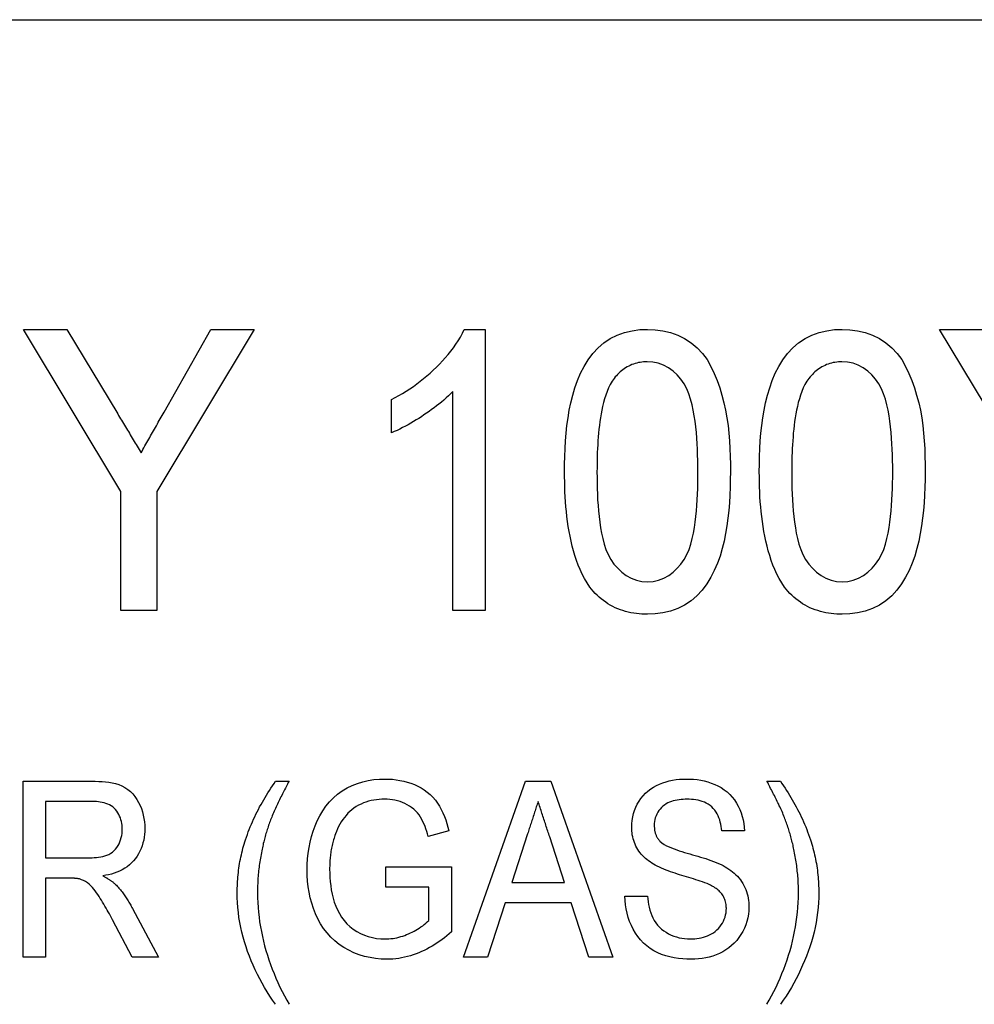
# Model space of a CAD drawing. Header units: millimetres. Extents: x 27 to 3747, y -9 to 417.
# Tile 10 of 14: x 315 to 329, y 372 to 386. Entities that reach past the tile are written whole.
import ezdxf

# ---------------------------------------------------------------- set-up
doc = ezdxf.new("R2010")
doc.units = ezdxf.units.MM
doc.layers.add('DETAIL', color=2, linetype='Continuous')

msp = doc.modelspace()

# ---------------------------------------------------------------- linework, layer by layer
at = {"layer": 'DETAIL'}
for p, q in [((275.17, 386.137), (377.681, 386.137)), ((316.481, 379.426), (315.096, 381.732)), ((315.096, 381.732), (315.713, 381.732)), ((315.713, 381.732), (316.435, 380.531)), ((318.378, 381.732), (316.994, 379.426)), ((317.095, 380.555), (317.761, 381.732)), ((317.761, 381.732), (318.378, 381.732)), ((321.363, 381.732), (321.66, 381.732)), ((321.66, 381.732), (321.66, 377.732)), ((329.507, 379.426), (328.122, 381.732)), ((328.122, 381.732), (328.739, 381.732)), ((321.199, 377.732), (321.199, 380.849)), ((320.327, 380.259), (320.327, 380.732)), ((316.481, 377.732), (316.481, 379.426)), ((316.994, 379.426), (316.994, 377.732)), ((316.994, 377.732), (316.481, 377.732)), ((321.66, 377.732), (321.199, 377.732)), ((315.09, 375.304), (316.068, 375.304)), ((315.09, 372.804), (315.09, 375.304)), ((318.68, 375.304), (318.872, 375.304)), ((321.351, 372.804), (322.234, 375.304)), ((322.234, 375.304), (322.594, 375.304)), ((322.594, 375.304), (323.476, 372.804)), ((325.667, 375.304), (325.859, 375.304)), ((315.41, 375.016), (315.41, 374.214)), ((316.08, 375.016), (315.41, 375.016)), ((321.143, 374.6), (320.849, 374.518)), ((322.263, 374.556), (322.038, 373.862)), ((325.346, 374.599), (325.026, 374.599)), ((322.79, 373.862), (322.578, 374.512)), ((315.41, 374.214), (316.012, 374.214)), ((320.25, 374.086), (321.18, 374.086)), ((320.25, 373.798), (320.25, 374.086)), ((321.18, 374.086), (321.18, 373.161)), ((315.735, 373.926), (315.41, 373.926)), ((315.41, 373.926), (315.41, 372.804)), ((322.038, 373.862), (322.79, 373.862)), ((320.859, 373.798), (320.25, 373.798)), ((320.859, 373.324), (320.859, 373.798)), ((321.943, 373.573), (321.693, 372.804)), ((322.884, 373.573), (321.943, 373.573)), ((323.135, 372.804), (322.884, 373.573)), ((323.648, 373.67), (323.968, 373.67)), ((316.645, 373.494), (317.015, 372.804)), ((316.642, 372.804), (316.362, 373.332)), ((315.41, 372.804), (315.09, 372.804)), ((317.015, 372.804), (316.642, 372.804)), ((321.693, 372.804), (321.351, 372.804)), ((323.476, 372.804), (323.135, 372.804))]:
    msp.add_line(p, q, dxfattribs=at)
at = {"layer": 'DETAIL', "flags": 128}
for points in [[(320.327, 380.732), (320.381, 380.761), (320.434, 380.791), (320.486, 380.822), (320.538, 380.854), (320.589, 380.887), (320.64, 380.921), (320.689, 380.957), (320.738, 380.994), (320.785, 381.032), (320.832, 381.071), (320.878, 381.111), (320.923, 381.153), (320.967, 381.195), (321.01, 381.238), (321.052, 381.282), (321.093, 381.328), (321.133, 381.374), (321.171, 381.421), (321.208, 381.47), (321.243, 381.52), (321.277, 381.571), (321.308, 381.623), (321.336, 381.677), (321.363, 381.732)], [(322.789, 379.705), (322.79, 379.815), (322.792, 379.925), (322.796, 380.035), (322.803, 380.145), (322.812, 380.254), (322.824, 380.364), (322.839, 380.473), (322.857, 380.582), (322.879, 380.689), (322.905, 380.796), (322.937, 380.902), (322.974, 381.006), (323.017, 381.107), (323.067, 381.205), (323.125, 381.299), (323.19, 381.387), (323.265, 381.468), (323.348, 381.54), (323.44, 381.601), (323.538, 381.651), (323.642, 381.687), (323.749, 381.713), (323.858, 381.728), (323.968, 381.732)], [(323.968, 381.732), (324.078, 381.727), (324.187, 381.712), (324.294, 381.686), (324.398, 381.649), (324.497, 381.601), (324.59, 381.541), (324.674, 381.471), (324.75, 381.39), (324.815, 381.301), (324.869, 381.206), (324.916, 381.106), (324.958, 381.004), (324.995, 380.901), (325.027, 380.795), (325.056, 380.689), (325.08, 380.582), (325.099, 380.473), (325.114, 380.364), (325.126, 380.254), (325.134, 380.145), (325.141, 380.035), (325.145, 379.925), (325.147, 379.815), (325.148, 379.705)], [(325.558, 379.705), (325.559, 379.815), (325.561, 379.925), (325.566, 380.035), (325.572, 380.145), (325.582, 380.254), (325.593, 380.364), (325.608, 380.473), (325.626, 380.582), (325.648, 380.689), (325.675, 380.796), (325.706, 380.902), (325.743, 381.006), (325.786, 381.107), (325.836, 381.205), (325.894, 381.299), (325.96, 381.387), (326.034, 381.468), (326.118, 381.54), (326.209, 381.601), (326.307, 381.651), (326.411, 381.687), (326.518, 381.713), (326.627, 381.728), (326.737, 381.732)], [(326.737, 381.732), (326.847, 381.727), (326.957, 381.712), (327.064, 381.686), (327.167, 381.649), (327.266, 381.601), (327.359, 381.541), (327.444, 381.471), (327.519, 381.39), (327.584, 381.301), (327.639, 381.206), (327.686, 381.106), (327.727, 381.004), (327.764, 380.901), (327.796, 380.795), (327.825, 380.689), (327.849, 380.582), (327.868, 380.473), (327.884, 380.364), (327.895, 380.254), (327.904, 380.145), (327.91, 380.035), (327.914, 379.925), (327.916, 379.815), (327.917, 379.705)], [(323.963, 381.27), (323.939, 381.269), (323.914, 381.268), (323.889, 381.266), (323.865, 381.263), (323.841, 381.259), (323.816, 381.253), (323.793, 381.246), (323.769, 381.239), (323.746, 381.23), (323.723, 381.22), (323.701, 381.209), (323.68, 381.197), (323.658, 381.185), (323.638, 381.171), (323.618, 381.157), (323.598, 381.141), (323.579, 381.126), (323.561, 381.109), (323.544, 381.091), (323.527, 381.073), (323.511, 381.055), (323.495, 381.035), (323.48, 381.016), (323.465, 380.996)], [(324.686, 379.706), (324.685, 379.786), (324.684, 379.866), (324.682, 379.946), (324.679, 380.026), (324.675, 380.106), (324.67, 380.185), (324.664, 380.265), (324.656, 380.345), (324.646, 380.424), (324.634, 380.503), (324.62, 380.582), (324.603, 380.66), (324.582, 380.737), (324.557, 380.813), (324.526, 380.887), (324.488, 380.957), (324.442, 381.022), (324.39, 381.083), (324.332, 381.138), (324.267, 381.185), (324.197, 381.223), (324.122, 381.25), (324.043, 381.265), (323.963, 381.27)], [(326.733, 381.27), (326.708, 381.269), (326.683, 381.268), (326.659, 381.266), (326.634, 381.263), (326.61, 381.259), (326.586, 381.253), (326.562, 381.246), (326.538, 381.239), (326.515, 381.23), (326.493, 381.22), (326.471, 381.209), (326.449, 381.197), (326.428, 381.185), (326.407, 381.171), (326.387, 381.157), (326.367, 381.141), (326.348, 381.126), (326.33, 381.109), (326.313, 381.091), (326.296, 381.073), (326.28, 381.055), (326.264, 381.035), (326.249, 381.016), (326.234, 380.996)], [(327.455, 379.706), (327.455, 379.786), (327.454, 379.866), (327.452, 379.946), (327.449, 380.026), (327.445, 380.106), (327.439, 380.185), (327.433, 380.265), (327.425, 380.345), (327.415, 380.424), (327.403, 380.503), (327.389, 380.582), (327.372, 380.66), (327.351, 380.737), (327.326, 380.813), (327.296, 380.887), (327.257, 380.957), (327.211, 381.022), (327.159, 381.083), (327.101, 381.138), (327.036, 381.185), (326.966, 381.223), (326.891, 381.25), (326.812, 381.265), (326.733, 381.27)], [(323.465, 380.996), (323.439, 380.948), (323.414, 380.899), (323.393, 380.848), (323.375, 380.796), (323.359, 380.743), (323.344, 380.69), (323.331, 380.637), (323.319, 380.583), (323.309, 380.529), (323.3, 380.474), (323.292, 380.42), (323.285, 380.365), (323.279, 380.311), (323.273, 380.256), (323.268, 380.201), (323.264, 380.146), (323.261, 380.091), (323.258, 380.036), (323.255, 379.981), (323.253, 379.926), (323.252, 379.871), (323.251, 379.816), (323.251, 379.761), (323.25, 379.706)], [(326.234, 380.996), (326.208, 380.948), (326.183, 380.899), (326.162, 380.848), (326.144, 380.796), (326.128, 380.743), (326.113, 380.69), (326.1, 380.637), (326.089, 380.583), (326.078, 380.529), (326.069, 380.474), (326.061, 380.42), (326.054, 380.365), (326.048, 380.311), (326.042, 380.256), (326.038, 380.201), (326.034, 380.146), (326.03, 380.091), (326.027, 380.036), (326.024, 379.981), (326.022, 379.926), (326.021, 379.871), (326.02, 379.816), (326.02, 379.761), (326.019, 379.706)], [(321.199, 380.849), (321.168, 380.817), (321.137, 380.786), (321.105, 380.756), (321.072, 380.727), (321.038, 380.698), (321.004, 380.67), (320.969, 380.643), (320.934, 380.616), (320.899, 380.59), (320.863, 380.564), (320.826, 380.539), (320.79, 380.515), (320.753, 380.49), (320.716, 380.466), (320.679, 380.443), (320.641, 380.42), (320.603, 380.398), (320.565, 380.376), (320.526, 380.354), (320.487, 380.334), (320.448, 380.314), (320.408, 380.295), (320.368, 380.277), (320.327, 380.259)], [(316.768, 379.977), (316.781, 380.001), (316.795, 380.025), (316.809, 380.049), (316.823, 380.073), (316.837, 380.097), (316.85, 380.121), (316.864, 380.145), (316.877, 380.169), (316.891, 380.194), (316.904, 380.218), (316.918, 380.242), (316.932, 380.266), (316.945, 380.29), (316.959, 380.314), (316.973, 380.338), (316.986, 380.362), (317, 380.386), (317.013, 380.41), (317.027, 380.434), (317.04, 380.458), (317.054, 380.482), (317.068, 380.506), (317.081, 380.531), (317.095, 380.555)], [(316.435, 380.531), (316.449, 380.508), (316.463, 380.485), (316.477, 380.461), (316.491, 380.438), (316.505, 380.415), (316.519, 380.392), (316.532, 380.369), (316.546, 380.346), (316.56, 380.323), (316.574, 380.3), (316.588, 380.277), (316.601, 380.254), (316.615, 380.231), (316.629, 380.208), (316.643, 380.185), (316.657, 380.162), (316.671, 380.138), (316.685, 380.115), (316.699, 380.092), (316.713, 380.069), (316.726, 380.046), (316.74, 380.023), (316.754, 380), (316.768, 379.977)], [(323.147, 378.066), (323.109, 378.126), (323.073, 378.187), (323.04, 378.25), (323.01, 378.314), (322.984, 378.38), (322.959, 378.446), (322.937, 378.514), (322.917, 378.581), (322.899, 378.65), (322.882, 378.719), (322.867, 378.788), (322.854, 378.858), (322.843, 378.928), (322.832, 378.998), (322.823, 379.068), (322.815, 379.139), (322.809, 379.209), (322.803, 379.28), (322.798, 379.35), (322.795, 379.421), (322.792, 379.492), (322.791, 379.563), (322.79, 379.634), (322.789, 379.705)], [(323.25, 379.706), (323.251, 379.626), (323.252, 379.547), (323.254, 379.467), (323.256, 379.387), (323.26, 379.308), (323.265, 379.228), (323.272, 379.149), (323.28, 379.069), (323.29, 378.99), (323.301, 378.911), (323.315, 378.833), (323.332, 378.755), (323.353, 378.678), (323.378, 378.602), (323.408, 378.528), (323.446, 378.458), (323.492, 378.393), (323.545, 378.333), (323.603, 378.279), (323.666, 378.23), (323.736, 378.192), (323.811, 378.164), (323.889, 378.147), (323.968, 378.142)], [(323.968, 378.142), (324.048, 378.147), (324.126, 378.164), (324.2, 378.192), (324.27, 378.231), (324.334, 378.278), (324.391, 378.333), (324.444, 378.394), (324.49, 378.459), (324.528, 378.529), (324.559, 378.602), (324.584, 378.678), (324.604, 378.755), (324.621, 378.833), (324.635, 378.912), (324.647, 378.99), (324.656, 379.069), (324.664, 379.149), (324.671, 379.228), (324.676, 379.308), (324.68, 379.387), (324.683, 379.467), (324.684, 379.547), (324.685, 379.626), (324.686, 379.706)], [(325.148, 379.705), (325.146, 379.595), (325.144, 379.485), (325.14, 379.375), (325.133, 379.265), (325.124, 379.155), (325.112, 379.046), (325.097, 378.937), (325.079, 378.828), (325.057, 378.72), (325.031, 378.614), (325, 378.508), (324.963, 378.404), (324.919, 378.303), (324.869, 378.205), (324.812, 378.112), (324.746, 378.023), (324.671, 377.942), (324.588, 377.871), (324.496, 377.81), (324.398, 377.761), (324.294, 377.724), (324.187, 377.699), (324.078, 377.685), (323.968, 377.68)], [(325.916, 378.066), (325.878, 378.126), (325.842, 378.187), (325.809, 378.25), (325.78, 378.314), (325.753, 378.38), (325.729, 378.446), (325.706, 378.514), (325.686, 378.581), (325.668, 378.65), (325.651, 378.719), (325.637, 378.788), (325.624, 378.858), (325.612, 378.928), (325.602, 378.998), (325.593, 379.068), (325.585, 379.139), (325.578, 379.209), (325.572, 379.28), (325.568, 379.35), (325.564, 379.421), (325.562, 379.492), (325.56, 379.563), (325.559, 379.634), (325.558, 379.705)], [(326.019, 379.706), (326.02, 379.626), (326.021, 379.547), (326.023, 379.467), (326.026, 379.387), (326.03, 379.308), (326.035, 379.228), (326.041, 379.149), (326.049, 379.069), (326.059, 378.99), (326.071, 378.911), (326.085, 378.833), (326.101, 378.755), (326.122, 378.678), (326.147, 378.602), (326.177, 378.528), (326.216, 378.458), (326.262, 378.393), (326.314, 378.333), (326.372, 378.279), (326.436, 378.23), (326.505, 378.192), (326.58, 378.164), (326.658, 378.147), (326.737, 378.142)], [(326.737, 378.142), (326.817, 378.147), (326.895, 378.164), (326.969, 378.192), (327.039, 378.231), (327.103, 378.278), (327.161, 378.333), (327.213, 378.394), (327.259, 378.459), (327.297, 378.529), (327.328, 378.602), (327.353, 378.678), (327.373, 378.755), (327.39, 378.833), (327.404, 378.912), (327.416, 378.99), (327.426, 379.069), (327.434, 379.149), (327.44, 379.228), (327.445, 379.308), (327.449, 379.387), (327.452, 379.467), (327.454, 379.547), (327.455, 379.626), (327.455, 379.706)], [(327.917, 379.705), (327.916, 379.595), (327.913, 379.485), (327.909, 379.375), (327.902, 379.265), (327.893, 379.155), (327.881, 379.046), (327.866, 378.937), (327.848, 378.828), (327.826, 378.72), (327.8, 378.614), (327.769, 378.508), (327.732, 378.404), (327.689, 378.303), (327.639, 378.205), (327.581, 378.112), (327.515, 378.023), (327.441, 377.942), (327.357, 377.871), (327.266, 377.81), (327.167, 377.761), (327.063, 377.724), (326.956, 377.699), (326.847, 377.685), (326.737, 377.68)], [(323.968, 377.68), (323.929, 377.682), (323.89, 377.683), (323.851, 377.686), (323.811, 377.69), (323.773, 377.695), (323.734, 377.702), (323.696, 377.71), (323.658, 377.72), (323.62, 377.731), (323.583, 377.743), (323.546, 377.757), (323.51, 377.773), (323.474, 377.79), (323.44, 377.808), (323.406, 377.829), (323.374, 377.85), (323.342, 377.873), (323.311, 377.897), (323.28, 377.923), (323.251, 377.949), (323.223, 377.977), (323.197, 378.006), (323.172, 378.035), (323.147, 378.066)], [(326.737, 377.68), (326.698, 377.682), (326.659, 377.683), (326.62, 377.686), (326.581, 377.69), (326.542, 377.695), (326.503, 377.702), (326.465, 377.71), (326.427, 377.72), (326.389, 377.731), (326.352, 377.743), (326.315, 377.757), (326.279, 377.773), (326.244, 377.79), (326.209, 377.808), (326.175, 377.829), (326.143, 377.85), (326.111, 377.873), (326.08, 377.897), (326.05, 377.923), (326.021, 377.949), (325.993, 377.977), (325.966, 378.006), (325.941, 378.035), (325.916, 378.066)], [(316.068, 375.304), (316.116, 375.304), (316.165, 375.302), (316.213, 375.299), (316.261, 375.295), (316.31, 375.289), (316.357, 375.28), (316.405, 375.27), (316.451, 375.256), (316.496, 375.238), (316.539, 375.216), (316.58, 375.189), (316.617, 375.158), (316.65, 375.124), (316.681, 375.086), (316.708, 375.046), (316.732, 375.004), (316.754, 374.96), (316.772, 374.915), (316.787, 374.869), (316.799, 374.822), (316.809, 374.775), (316.816, 374.727), (316.819, 374.679), (316.821, 374.63)], [(318.253, 374.472), (318.266, 374.509), (318.279, 374.546), (318.292, 374.583), (318.306, 374.619), (318.321, 374.656), (318.336, 374.692), (318.352, 374.728), (318.367, 374.763), (318.384, 374.799), (318.401, 374.834), (318.418, 374.869), (318.436, 374.904), (318.454, 374.938), (318.473, 374.973), (318.492, 375.007), (318.512, 375.041), (318.531, 375.074), (318.552, 375.108), (318.572, 375.141), (318.593, 375.174), (318.614, 375.207), (318.636, 375.239), (318.658, 375.272), (318.68, 375.304)], [(318.872, 375.304), (318.861, 375.284), (318.851, 375.264), (318.84, 375.244), (318.83, 375.224), (318.819, 375.204), (318.809, 375.183), (318.798, 375.163), (318.788, 375.143), (318.777, 375.123), (318.767, 375.102), (318.757, 375.082), (318.747, 375.062), (318.737, 375.041), (318.727, 375.021), (318.717, 375), (318.707, 374.98), (318.697, 374.959), (318.687, 374.939), (318.677, 374.918), (318.668, 374.898), (318.659, 374.877), (318.65, 374.856), (318.641, 374.835), (318.632, 374.814)], [(319.128, 374.042), (319.13, 374.122), (319.135, 374.202), (319.144, 374.282), (319.156, 374.361), (319.172, 374.439), (319.192, 374.517), (319.216, 374.593), (319.243, 374.669), (319.274, 374.743), (319.31, 374.814), (319.35, 374.884), (319.396, 374.95), (319.446, 375.012), (319.502, 375.069), (319.562, 375.122), (319.627, 375.168), (319.697, 375.209), (319.769, 375.244), (319.843, 375.273), (319.92, 375.297), (319.998, 375.314), (320.077, 375.327), (320.157, 375.334), (320.237, 375.336)], [(320.237, 375.336), (320.29, 375.335), (320.343, 375.332), (320.397, 375.326), (320.449, 375.317), (320.502, 375.306), (320.553, 375.292), (320.604, 375.276), (320.654, 375.257), (320.702, 375.234), (320.749, 375.209), (320.795, 375.181), (320.838, 375.149), (320.879, 375.115), (320.917, 375.077), (320.952, 375.037), (320.983, 374.994), (321.012, 374.948), (321.037, 374.901), (321.06, 374.853), (321.081, 374.804), (321.099, 374.754), (321.115, 374.703), (321.129, 374.651), (321.143, 374.6)], [(323.744, 374.652), (323.746, 374.7), (323.75, 374.748), (323.758, 374.796), (323.77, 374.843), (323.785, 374.889), (323.803, 374.934), (323.824, 374.978), (323.848, 375.02), (323.875, 375.06), (323.905, 375.098), (323.939, 375.133), (323.975, 375.165), (324.014, 375.194), (324.055, 375.22), (324.097, 375.243), (324.141, 375.263), (324.186, 375.281), (324.232, 375.296), (324.279, 375.309), (324.326, 375.319), (324.374, 375.327), (324.422, 375.332), (324.471, 375.335), (324.519, 375.336)], [(324.519, 375.336), (324.571, 375.335), (324.623, 375.332), (324.674, 375.327), (324.726, 375.319), (324.776, 375.308), (324.827, 375.295), (324.876, 375.279), (324.924, 375.26), (324.971, 375.238), (325.017, 375.213), (325.06, 375.184), (325.101, 375.152), (325.139, 375.117), (325.174, 375.079), (325.206, 375.038), (325.235, 374.994), (325.26, 374.949), (325.282, 374.902), (325.3, 374.854), (325.316, 374.804), (325.328, 374.753), (325.337, 374.702), (325.343, 374.651), (325.346, 374.599)], [(325.908, 374.809), (325.9, 374.83), (325.891, 374.851), (325.882, 374.872), (325.872, 374.893), (325.863, 374.914), (325.853, 374.935), (325.843, 374.956), (325.834, 374.977), (325.823, 374.997), (325.813, 375.018), (325.803, 375.039), (325.793, 375.059), (325.783, 375.08), (325.773, 375.1), (325.762, 375.121), (325.752, 375.141), (325.741, 375.162), (325.731, 375.182), (325.72, 375.203), (325.71, 375.223), (325.699, 375.243), (325.688, 375.264), (325.678, 375.284), (325.667, 375.304)], [(325.859, 375.304), (325.881, 375.272), (325.903, 375.239), (325.925, 375.207), (325.946, 375.174), (325.967, 375.141), (325.987, 375.108), (326.007, 375.074), (326.027, 375.041), (326.047, 375.007), (326.066, 374.973), (326.084, 374.938), (326.103, 374.904), (326.12, 374.869), (326.138, 374.834), (326.155, 374.799), (326.171, 374.763), (326.187, 374.728), (326.203, 374.692), (326.218, 374.656), (326.232, 374.619), (326.246, 374.583), (326.26, 374.546), (326.273, 374.509), (326.286, 374.472)], [(316.5, 374.623), (316.5, 374.65), (316.498, 374.677), (316.494, 374.704), (316.489, 374.731), (316.482, 374.757), (316.473, 374.783), (316.463, 374.809), (316.451, 374.833), (316.437, 374.856), (316.421, 374.879), (316.404, 374.9), (316.385, 374.92), (316.364, 374.938), (316.342, 374.953), (316.318, 374.967), (316.293, 374.979), (316.268, 374.988), (316.242, 374.996), (316.215, 375.003), (316.188, 375.008), (316.161, 375.011), (316.134, 375.014), (316.107, 375.015), (316.08, 375.016)], [(320.23, 375.048), (320.192, 375.047), (320.154, 375.045), (320.115, 375.041), (320.077, 375.036), (320.04, 375.029), (320.002, 375.02), (319.966, 375.008), (319.93, 374.995), (319.895, 374.979), (319.861, 374.962), (319.827, 374.943), (319.795, 374.922), (319.764, 374.899), (319.735, 374.874), (319.708, 374.848), (319.682, 374.819), (319.658, 374.789), (319.635, 374.758), (319.614, 374.726), (319.594, 374.693), (319.576, 374.66), (319.56, 374.625), (319.545, 374.59), (319.531, 374.554)], [(320.849, 374.518), (320.839, 374.554), (320.829, 374.59), (320.818, 374.625), (320.805, 374.66), (320.791, 374.695), (320.776, 374.729), (320.76, 374.762), (320.741, 374.795), (320.721, 374.826), (320.697, 374.855), (320.672, 374.882), (320.645, 374.907), (320.615, 374.93), (320.585, 374.951), (320.552, 374.97), (320.519, 374.987), (320.485, 375.001), (320.45, 375.014), (320.414, 375.025), (320.378, 375.033), (320.341, 375.04), (320.304, 375.044), (320.267, 375.047), (320.23, 375.048)], [(322.414, 375.016), (322.407, 374.997), (322.401, 374.977), (322.395, 374.958), (322.388, 374.939), (322.382, 374.92), (322.376, 374.901), (322.37, 374.882), (322.363, 374.863), (322.357, 374.843), (322.351, 374.824), (322.345, 374.805), (322.338, 374.786), (322.332, 374.767), (322.326, 374.748), (322.32, 374.728), (322.313, 374.709), (322.307, 374.69), (322.301, 374.671), (322.295, 374.652), (322.288, 374.633), (322.282, 374.614), (322.276, 374.594), (322.27, 374.575), (322.263, 374.556)], [(322.578, 374.512), (322.571, 374.533), (322.564, 374.554), (322.557, 374.575), (322.551, 374.596), (322.544, 374.617), (322.537, 374.638), (322.53, 374.659), (322.523, 374.68), (322.516, 374.701), (322.51, 374.722), (322.503, 374.743), (322.496, 374.764), (322.489, 374.785), (322.482, 374.806), (322.475, 374.827), (322.468, 374.848), (322.462, 374.869), (322.455, 374.89), (322.448, 374.911), (322.441, 374.932), (322.434, 374.953), (322.427, 374.974), (322.42, 374.995), (322.414, 375.016)], [(324.531, 375.048), (324.503, 375.047), (324.475, 375.046), (324.447, 375.044), (324.419, 375.041), (324.391, 375.037), (324.363, 375.032), (324.336, 375.025), (324.309, 375.017), (324.283, 375.007), (324.257, 374.995), (324.232, 374.982), (324.209, 374.966), (324.187, 374.949), (324.167, 374.929), (324.148, 374.908), (324.13, 374.886), (324.115, 374.863), (324.102, 374.838), (324.09, 374.812), (324.08, 374.786), (324.073, 374.758), (324.068, 374.731), (324.065, 374.703), (324.064, 374.675)], [(325.026, 374.599), (325.022, 374.63), (325.018, 374.661), (325.012, 374.692), (325.004, 374.723), (324.996, 374.753), (324.985, 374.782), (324.973, 374.811), (324.959, 374.839), (324.943, 374.866), (324.925, 374.892), (324.904, 374.916), (324.882, 374.938), (324.858, 374.958), (324.832, 374.976), (324.805, 374.992), (324.777, 375.005), (324.747, 375.016), (324.717, 375.025), (324.687, 375.033), (324.656, 375.039), (324.625, 375.043), (324.594, 375.045), (324.562, 375.047), (324.531, 375.048)], [(318.632, 374.814), (318.625, 374.795), (318.617, 374.775), (318.61, 374.756), (318.602, 374.737), (318.595, 374.717), (318.588, 374.698), (318.581, 374.678), (318.575, 374.658), (318.568, 374.639), (318.562, 374.619), (318.556, 374.599), (318.55, 374.579), (318.544, 374.56), (318.538, 374.54), (318.532, 374.52), (318.527, 374.5), (318.521, 374.48), (318.516, 374.46), (318.511, 374.44), (318.506, 374.419), (318.502, 374.399), (318.497, 374.379), (318.492, 374.359), (318.488, 374.339)], [(326.051, 374.334), (326.047, 374.354), (326.042, 374.374), (326.038, 374.394), (326.033, 374.414), (326.028, 374.435), (326.023, 374.455), (326.018, 374.475), (326.013, 374.495), (326.008, 374.515), (326.002, 374.535), (325.996, 374.555), (325.99, 374.574), (325.984, 374.594), (325.978, 374.614), (325.972, 374.634), (325.965, 374.653), (325.959, 374.673), (325.952, 374.693), (325.945, 374.712), (325.938, 374.731), (325.93, 374.751), (325.923, 374.77), (325.916, 374.79), (325.908, 374.809)], [(324.064, 374.675), (324.065, 374.665), (324.065, 374.655), (324.066, 374.645), (324.067, 374.635), (324.068, 374.625), (324.069, 374.615), (324.07, 374.605), (324.072, 374.595), (324.074, 374.585), (324.077, 374.576), (324.079, 374.566), (324.082, 374.556), (324.086, 374.547), (324.09, 374.538), (324.094, 374.528), (324.098, 374.519), (324.103, 374.511), (324.108, 374.502), (324.113, 374.494), (324.119, 374.485), (324.125, 374.477), (324.131, 374.469), (324.137, 374.462), (324.143, 374.454)], [(316.012, 374.214), (316.042, 374.215), (316.073, 374.216), (316.103, 374.218), (316.134, 374.22), (316.164, 374.224), (316.194, 374.228), (316.224, 374.234), (316.254, 374.242), (316.282, 374.252), (316.31, 374.264), (316.337, 374.279), (316.362, 374.297), (316.385, 374.317), (316.406, 374.339), (316.424, 374.363), (316.441, 374.389), (316.455, 374.416), (316.467, 374.444), (316.477, 374.473), (316.486, 374.502), (316.492, 374.532), (316.497, 374.562), (316.499, 374.592), (316.5, 374.623)], [(316.821, 374.63), (316.819, 374.589), (316.817, 374.548), (316.812, 374.507), (316.805, 374.466), (316.795, 374.426), (316.783, 374.386), (316.769, 374.347), (316.752, 374.309), (316.733, 374.273), (316.711, 374.238), (316.688, 374.204), (316.662, 374.172), (316.633, 374.142), (316.603, 374.114), (316.57, 374.089), (316.536, 374.066), (316.5, 374.045), (316.463, 374.027), (316.425, 374.011), (316.386, 373.997), (316.346, 373.984), (316.306, 373.974), (316.266, 373.966), (316.225, 373.958)], [(319.531, 374.554), (319.524, 374.534), (319.518, 374.514), (319.511, 374.494), (319.505, 374.473), (319.499, 374.453), (319.494, 374.432), (319.489, 374.412), (319.484, 374.391), (319.48, 374.371), (319.476, 374.35), (319.472, 374.329), (319.468, 374.308), (319.465, 374.287), (319.462, 374.266), (319.46, 374.245), (319.457, 374.224), (319.455, 374.203), (319.454, 374.182), (319.452, 374.161), (319.451, 374.14), (319.45, 374.119), (319.45, 374.098), (319.449, 374.076), (319.449, 374.055)], [(324.076, 374.111), (324.052, 374.126), (324.029, 374.14), (324.005, 374.156), (323.983, 374.172), (323.961, 374.189), (323.94, 374.207), (323.919, 374.226), (323.9, 374.246), (323.881, 374.267), (323.864, 374.288), (323.847, 374.311), (323.832, 374.334), (323.818, 374.358), (323.805, 374.382), (323.793, 374.408), (323.782, 374.434), (323.773, 374.46), (323.765, 374.486), (323.758, 374.513), (323.753, 374.541), (323.749, 374.568), (323.746, 374.596), (323.745, 374.624), (323.744, 374.652)], [(318.135, 373.719), (318.135, 373.751), (318.136, 373.783), (318.137, 373.815), (318.138, 373.847), (318.14, 373.879), (318.142, 373.91), (318.145, 373.942), (318.148, 373.974), (318.151, 374.006), (318.155, 374.037), (318.159, 374.069), (318.164, 374.101), (318.169, 374.132), (318.174, 374.163), (318.18, 374.195), (318.187, 374.226), (318.194, 374.257), (318.201, 374.288), (318.209, 374.319), (318.217, 374.35), (318.225, 374.381), (318.234, 374.411), (318.244, 374.442), (318.253, 374.472)], [(324.143, 374.454), (324.173, 374.428), (324.205, 374.406), (324.239, 374.387), (324.275, 374.37), (324.311, 374.355), (324.347, 374.341), (324.384, 374.327), (324.421, 374.315), (324.458, 374.303), (324.496, 374.292), (324.534, 374.281), (324.571, 374.27), (324.609, 374.259), (324.647, 374.248), (324.684, 374.237), (324.722, 374.226), (324.759, 374.215), (324.796, 374.203), (324.833, 374.19), (324.87, 374.177), (324.907, 374.164), (324.944, 374.149), (324.98, 374.135), (325.015, 374.118)], [(326.286, 374.472), (326.295, 374.442), (326.305, 374.411), (326.314, 374.381), (326.322, 374.35), (326.33, 374.319), (326.338, 374.288), (326.345, 374.257), (326.352, 374.226), (326.359, 374.195), (326.364, 374.163), (326.37, 374.132), (326.375, 374.101), (326.38, 374.069), (326.384, 374.037), (326.388, 374.006), (326.391, 373.974), (326.394, 373.942), (326.397, 373.91), (326.399, 373.879), (326.401, 373.847), (326.402, 373.815), (326.403, 373.783), (326.404, 373.751), (326.404, 373.719)], [(318.488, 374.339), (318.483, 374.313), (318.478, 374.287), (318.473, 374.262), (318.469, 374.236), (318.464, 374.211), (318.46, 374.185), (318.456, 374.159), (318.452, 374.133), (318.449, 374.107), (318.445, 374.082), (318.442, 374.056), (318.439, 374.03), (318.437, 374.004), (318.434, 373.978), (318.432, 373.952), (318.43, 373.926), (318.429, 373.9), (318.427, 373.874), (318.426, 373.848), (318.425, 373.822), (318.425, 373.796), (318.424, 373.77), (318.424, 373.744), (318.423, 373.718)], [(326.116, 373.718), (326.115, 373.744), (326.115, 373.769), (326.114, 373.795), (326.114, 373.821), (326.113, 373.847), (326.112, 373.873), (326.11, 373.899), (326.109, 373.924), (326.107, 373.95), (326.105, 373.976), (326.102, 374.002), (326.099, 374.027), (326.097, 374.053), (326.094, 374.079), (326.09, 374.104), (326.087, 374.13), (326.083, 374.156), (326.079, 374.181), (326.075, 374.207), (326.07, 374.232), (326.066, 374.257), (326.061, 374.283), (326.056, 374.308), (326.051, 374.334)], [(324.847, 373.834), (324.816, 373.848), (324.784, 373.86), (324.752, 373.872), (324.719, 373.883), (324.687, 373.894), (324.654, 373.904), (324.622, 373.915), (324.589, 373.925), (324.557, 373.935), (324.524, 373.945), (324.491, 373.954), (324.458, 373.964), (324.426, 373.974), (324.393, 373.984), (324.36, 373.995), (324.328, 374.005), (324.296, 374.016), (324.264, 374.028), (324.232, 374.04), (324.2, 374.053), (324.168, 374.066), (324.137, 374.08), (324.106, 374.095), (324.076, 374.111)], [(325.015, 374.118), (325.044, 374.104), (325.072, 374.089), (325.099, 374.072), (325.126, 374.055), (325.152, 374.036), (325.177, 374.017), (325.202, 373.996), (325.225, 373.975), (325.248, 373.952), (325.269, 373.928), (325.289, 373.903), (325.307, 373.877), (325.324, 373.85), (325.34, 373.822), (325.353, 373.793), (325.366, 373.764), (325.377, 373.734), (325.386, 373.703), (325.394, 373.672), (325.4, 373.641), (325.405, 373.609), (325.408, 373.578), (325.409, 373.546), (325.41, 373.514)], [(316.225, 373.958), (316.233, 373.954), (316.241, 373.95), (316.249, 373.945), (316.257, 373.941), (316.265, 373.937), (316.273, 373.932), (316.281, 373.928), (316.289, 373.923), (316.296, 373.918), (316.304, 373.913), (316.312, 373.908), (316.319, 373.903), (316.327, 373.898), (316.334, 373.893), (316.342, 373.888), (316.349, 373.883), (316.356, 373.877), (316.364, 373.872), (316.371, 373.866), (316.378, 373.861), (316.384, 373.855), (316.391, 373.849), (316.398, 373.842), (316.405, 373.836)], [(320.261, 372.772), (320.181, 372.775), (320.102, 372.782), (320.023, 372.795), (319.945, 372.812), (319.869, 372.836), (319.794, 372.865), (319.722, 372.899), (319.652, 372.938), (319.586, 372.982), (319.523, 373.032), (319.465, 373.086), (319.412, 373.146), (319.363, 373.209), (319.32, 373.276), (319.281, 373.346), (319.248, 373.419), (319.219, 373.493), (319.194, 373.569), (319.173, 373.646), (319.157, 373.724), (319.144, 373.803), (319.135, 373.883), (319.13, 373.962), (319.128, 374.042)], [(319.449, 374.055), (319.45, 373.996), (319.452, 373.936), (319.457, 373.876), (319.464, 373.817), (319.472, 373.758), (319.484, 373.7), (319.498, 373.642), (319.515, 373.584), (319.536, 373.528), (319.56, 373.474), (319.588, 373.421), (319.619, 373.37), (319.655, 373.322), (319.694, 373.278), (319.738, 373.237), (319.785, 373.201), (319.835, 373.168), (319.888, 373.14), (319.943, 373.116), (319.999, 373.096), (320.057, 373.08), (320.115, 373.069), (320.175, 373.063), (320.234, 373.061)], [(315.891, 373.914), (315.884, 373.916), (315.878, 373.917), (315.872, 373.918), (315.865, 373.919), (315.859, 373.92), (315.852, 373.921), (315.846, 373.922), (315.839, 373.922), (315.833, 373.923), (315.826, 373.923), (315.82, 373.924), (315.813, 373.924), (315.807, 373.924), (315.8, 373.925), (315.794, 373.925), (315.787, 373.925), (315.781, 373.926), (315.774, 373.926), (315.768, 373.926), (315.761, 373.926), (315.755, 373.926), (315.748, 373.926), (315.742, 373.926), (315.735, 373.926)], [(316.362, 373.332), (316.347, 373.36), (316.332, 373.388), (316.317, 373.416), (316.301, 373.445), (316.286, 373.472), (316.27, 373.5), (316.254, 373.528), (316.238, 373.556), (316.221, 373.583), (316.205, 373.611), (316.188, 373.638), (316.171, 373.665), (316.154, 373.692), (316.136, 373.719), (316.117, 373.744), (316.097, 373.769), (316.076, 373.794), (316.055, 373.818), (316.031, 373.839), (316.006, 373.859), (315.979, 373.876), (315.95, 373.891), (315.921, 373.904), (315.891, 373.914)], [(316.405, 373.836), (316.417, 373.824), (316.428, 373.811), (316.44, 373.798), (316.452, 373.785), (316.463, 373.772), (316.475, 373.758), (316.486, 373.745), (316.497, 373.731), (316.507, 373.717), (316.518, 373.703), (316.528, 373.689), (316.538, 373.675), (316.548, 373.66), (316.557, 373.645), (316.567, 373.631), (316.576, 373.616), (316.585, 373.601), (316.594, 373.586), (316.603, 373.571), (316.611, 373.556), (316.62, 373.54), (316.628, 373.525), (316.637, 373.51), (316.645, 373.494)], [(325.09, 373.497), (325.089, 373.515), (325.088, 373.534), (325.086, 373.552), (325.083, 373.57), (325.079, 373.588), (325.074, 373.606), (325.068, 373.623), (325.061, 373.641), (325.053, 373.657), (325.044, 373.673), (325.034, 373.689), (325.024, 373.704), (325.012, 373.718), (324.999, 373.732), (324.986, 373.745), (324.972, 373.757), (324.958, 373.769), (324.943, 373.78), (324.928, 373.79), (324.912, 373.8), (324.896, 373.809), (324.88, 373.818), (324.864, 373.826), (324.847, 373.834)], [(318.68, 372.131), (318.638, 372.189), (318.598, 372.248), (318.56, 372.308), (318.524, 372.369), (318.489, 372.431), (318.455, 372.493), (318.423, 372.557), (318.392, 372.621), (318.363, 372.686), (318.335, 372.751), (318.309, 372.817), (318.283, 372.884), (318.26, 372.951), (318.238, 373.018), (318.219, 373.087), (318.201, 373.156), (318.185, 373.225), (318.172, 373.295), (318.16, 373.365), (318.151, 373.435), (318.144, 373.506), (318.139, 373.577), (318.136, 373.648), (318.135, 373.719)], [(318.423, 373.718), (318.425, 373.648), (318.427, 373.579), (318.431, 373.509), (318.437, 373.44), (318.445, 373.371), (318.454, 373.302), (318.465, 373.234), (318.478, 373.165), (318.492, 373.097), (318.508, 373.03), (318.525, 372.962), (318.544, 372.895), (318.564, 372.829), (318.586, 372.763), (318.609, 372.697), (318.633, 372.632), (318.659, 372.568), (318.686, 372.504), (318.714, 372.44), (318.743, 372.377), (318.774, 372.315), (318.806, 372.253), (318.839, 372.192), (318.872, 372.131)], [(325.667, 372.131), (325.7, 372.192), (325.733, 372.253), (325.765, 372.315), (325.796, 372.377), (325.825, 372.44), (325.853, 372.504), (325.88, 372.568), (325.906, 372.632), (325.93, 372.697), (325.953, 372.763), (325.975, 372.829), (325.995, 372.895), (326.014, 372.962), (326.031, 373.03), (326.047, 373.097), (326.061, 373.165), (326.074, 373.234), (326.085, 373.302), (326.094, 373.371), (326.102, 373.44), (326.108, 373.509), (326.112, 373.579), (326.114, 373.648), (326.116, 373.718)], [(326.404, 373.719), (326.403, 373.648), (326.4, 373.577), (326.395, 373.506), (326.387, 373.435), (326.378, 373.365), (326.367, 373.295), (326.353, 373.225), (326.338, 373.156), (326.32, 373.087), (326.3, 373.018), (326.279, 372.951), (326.255, 372.884), (326.23, 372.817), (326.203, 372.751), (326.175, 372.686), (326.146, 372.621), (326.115, 372.557), (326.083, 372.494), (326.049, 372.431), (326.014, 372.369), (325.978, 372.308), (325.94, 372.248), (325.9, 372.189), (325.859, 372.131)], [(324.592, 372.772), (324.53, 372.773), (324.469, 372.777), (324.408, 372.783), (324.348, 372.792), (324.288, 372.805), (324.228, 372.821), (324.17, 372.841), (324.114, 372.865), (324.06, 372.893), (324.008, 372.926), (323.959, 372.962), (323.913, 373.003), (323.87, 373.047), (323.832, 373.095), (323.797, 373.145), (323.766, 373.198), (323.739, 373.253), (323.715, 373.31), (323.695, 373.368), (323.679, 373.427), (323.666, 373.487), (323.657, 373.547), (323.65, 373.608), (323.648, 373.67)], [(323.968, 373.67), (323.973, 373.63), (323.978, 373.59), (323.985, 373.55), (323.993, 373.511), (324.003, 373.472), (324.015, 373.434), (324.03, 373.396), (324.046, 373.36), (324.065, 373.324), (324.087, 373.291), (324.112, 373.259), (324.139, 373.229), (324.169, 373.202), (324.2, 373.178), (324.234, 373.155), (324.269, 373.135), (324.304, 373.117), (324.341, 373.102), (324.379, 373.089), (324.418, 373.078), (324.458, 373.07), (324.497, 373.065), (324.537, 373.062), (324.578, 373.061)], [(324.578, 373.061), (324.609, 373.061), (324.64, 373.063), (324.672, 373.066), (324.703, 373.071), (324.733, 373.078), (324.764, 373.085), (324.794, 373.095), (324.823, 373.106), (324.852, 373.119), (324.879, 373.134), (324.906, 373.15), (324.932, 373.169), (324.956, 373.189), (324.979, 373.211), (324.999, 373.234), (325.018, 373.26), (325.034, 373.287), (325.048, 373.315), (325.061, 373.343), (325.071, 373.373), (325.079, 373.403), (325.085, 373.434), (325.089, 373.465), (325.09, 373.497)], [(325.41, 373.514), (325.408, 373.462), (325.403, 373.411), (325.394, 373.36), (325.382, 373.31), (325.366, 373.261), (325.346, 373.214), (325.324, 373.167), (325.298, 373.123), (325.269, 373.08), (325.238, 373.04), (325.203, 373.002), (325.165, 372.967), (325.124, 372.935), (325.082, 372.906), (325.038, 372.879), (324.992, 372.856), (324.944, 372.836), (324.896, 372.818), (324.847, 372.803), (324.796, 372.792), (324.746, 372.783), (324.695, 372.777), (324.643, 372.774), (324.592, 372.772)], [(320.234, 373.061), (320.263, 373.061), (320.292, 373.063), (320.321, 373.065), (320.35, 373.069), (320.378, 373.074), (320.406, 373.079), (320.435, 373.086), (320.463, 373.094), (320.49, 373.102), (320.517, 373.112), (320.544, 373.123), (320.571, 373.134), (320.597, 373.146), (320.623, 373.159), (320.649, 373.172), (320.674, 373.186), (320.699, 373.201), (320.724, 373.216), (320.748, 373.232), (320.772, 373.248), (320.795, 373.266), (320.817, 373.284), (320.838, 373.304), (320.859, 373.324)], [(321.18, 373.161), (321.147, 373.134), (321.115, 373.106), (321.082, 373.079), (321.048, 373.053), (321.014, 373.028), (320.979, 373.004), (320.943, 372.981), (320.907, 372.958), (320.87, 372.937), (320.833, 372.917), (320.795, 372.898), (320.756, 372.88), (320.717, 372.863), (320.678, 372.848), (320.637, 372.834), (320.597, 372.821), (320.556, 372.81), (320.514, 372.8), (320.473, 372.791), (320.431, 372.784), (320.389, 372.779), (320.346, 372.775), (320.304, 372.773), (320.261, 372.772)]]:
    msp.add_lwpolyline(points, dxfattribs=at)

doc.saveas('drawing.dxf')
